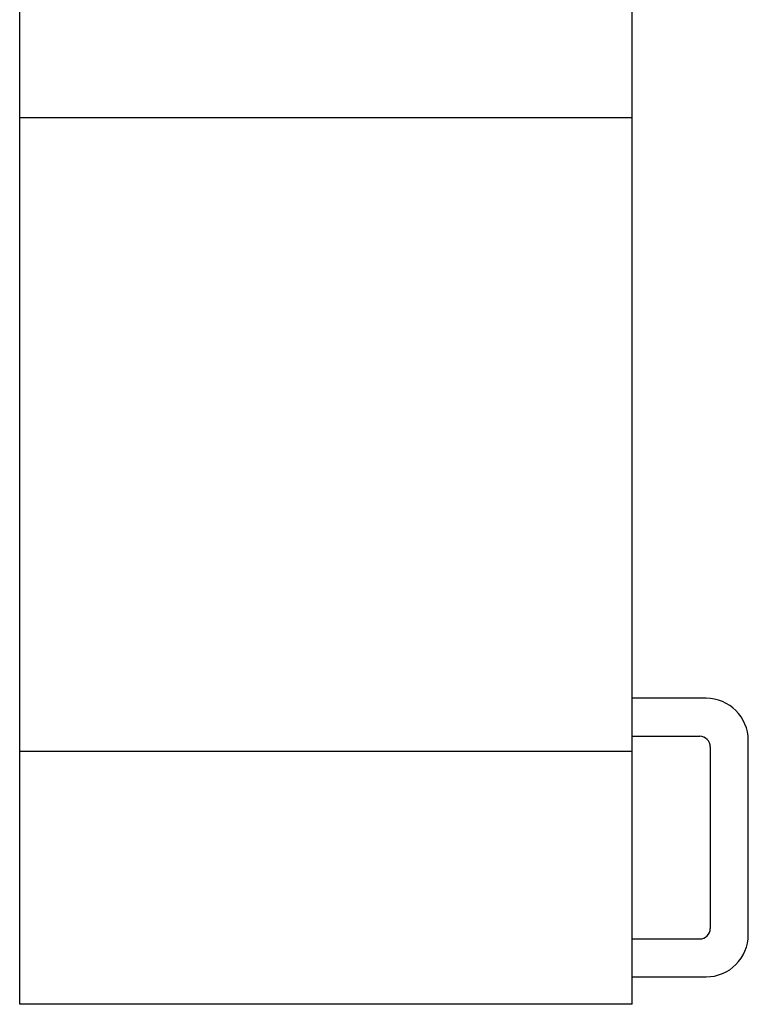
# Model space of a CAD drawing. Header units: millimetres. Extents: x 17.8 to 64.1, y 9.2 to 103.8.
# Tile 1 of 4: x 17.8 to 52.3, y 9.2 to 55.8. Entities that reach past the tile are written whole.
import ezdxf

# ---------------------------------------------------------------- set-up
doc = ezdxf.new("R2010")
doc.units = ezdxf.units.MM
doc.header["$LTSCALE"] = 7.34969
doc.layers.add('00_COMPONENTS', color=7, linetype='CONTINUOUS')

msp = doc.modelspace()

# ---------------------------------------------------------------- linework, layer by layer
at = {"layer": '00_COMPONENTS', "color": 7, "linetype": 'Continuous'}
for p, q in [((17.781, 9.177), (17.781, 63.177)), ((46.781, 9.177), (46.781, 63.177)), ((46.781, 51.177), (17.781, 51.177)), ((50.281, 23.677), (46.781, 23.677)), ((46.781, 21.877), (49.981, 21.877)), ((52.281, 12.477), (52.281, 21.677)), ((17.781, 21.177), (46.781, 21.177)), ((50.481, 21.377), (50.481, 12.777)), ((46.781, 12.277), (49.981, 12.277)), ((46.781, 10.477), (50.281, 10.477)), ((46.781, 9.177), (17.781, 9.177))]:
    msp.add_line(p, q, dxfattribs=at)
for centre, radius, start, end in [((50.281, 21.677), 2, 0, 90), ((49.981, 21.377), 0.5, 0, 90), ((49.981, 12.777), 0.5, 270, 360), ((50.281, 12.477), 2, 270, 360)]:
    msp.add_arc(centre, radius, start, end, dxfattribs=at)

doc.saveas('drawing.dxf')
